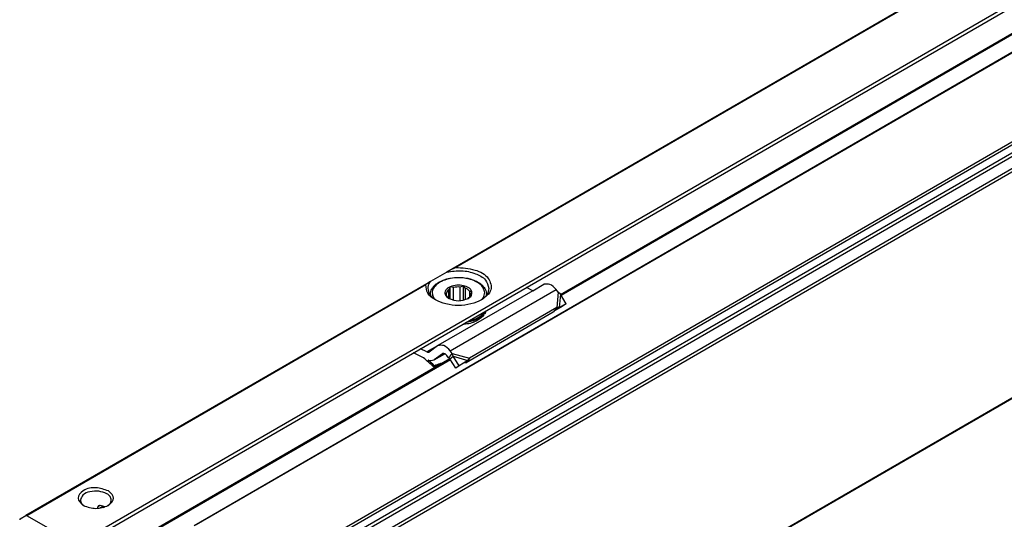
# Model space of a CAD drawing. Header units: millimetres. Extents: x -418 to 1575, y -634 to 914.
# Tile 25 of 49: x 643 to 748, y -578 to -524. Entities that reach past the tile are written whole.
import ezdxf

# ---------------------------------------------------------------- set-up
doc = ezdxf.new("R2010")
doc.units = ezdxf.units.MM

# ---------------------------------------------------------------- blocks, each defined once
blk = doc.blocks.new('SOPORTE_SV2__27', base_point=(642.98, -609.21))
at = {"color": 3, "linetype": 'Continuous'}
for p, q in [((806.64, -483.06), (689.24, -551.01)), ((806.54, -483.19), (689.54, -550.9)), ((649.94, -579.93), (813.03, -485.55)), ((686.43, -552.64), (643.64, -577.4)), ((686.34, -552.76), (643.74, -577.41)), ((688.93, -559.81), (700.25, -553.26)), ((700.45, -553.52), (700.31, -555.19)), ((700.71, -553.75), (700.59, -555.16)), ((687.59, -559.27), (686.45, -559.92)), ((689.14, -560.07), (690.99, -560.58)), ((689.25, -560.39), (690.81, -560.82)), ((651.57, -576.33), (651.33, -576.46)), ((651.5, -576.61), (651.87, -576.4))]:
    blk.add_line(p, q, dxfattribs=at)
at = {"color": 7, "linetype": 'Continuous'}
for p, q in [((692.35, -555.78), (810.58, -487.35)), ((688.59, -551.39), (686.82, -552.41)), ((689.24, -551.01), (688.59, -551.39)), ((686.82, -552.41), (686.43, -552.64)), ((690.37, -552.85), (690.01, -552.99)), ((690.37, -554.39), (690.37, -552.85)), ((690.59, -553.13), (690.37, -552.85)), ((697.77, -553.38), (698.95, -552.69)), ((686.82, -553.78), (686.82, -553.85)), ((697.77, -553.38), (687.63, -559.24)), ((688.53, -553.66), (688.39, -553.74)), ((688.39, -553.74), (688.62, -554.02)), ((688.53, -553.91), (688.53, -553.66)), ((688.94, -552.96), (688.8, -553.27)), ((688.8, -554.21), (688.8, -553.27)), ((688.94, -554.28), (688.94, -552.96)), ((689.3, -553.05), (688.94, -552.96)), ((689.3, -554.4), (689.3, -553.05)), ((690.01, -554.45), (690.01, -552.99)), ((690.59, -554.33), (690.59, -553.13)), ((691.03, -554.02), (691.03, -553.46)), ((691.25, -553.51), (691.03, -553.46)), ((691.12, -553.82), (691.25, -553.51)), ((692.82, -553.78), (692.82, -553.85)), ((697.77, -553.38), (697.09, -553.04)), ((700.45, -553.52), (700.25, -553.26)), ((700.71, -553.75), (700.45, -553.52)), ((701.33, -554.77), (700.71, -553.75)), ((690.78, -554.25), (690.85, -554.21)), ((701.33, -554.77), (700.59, -555.16)), ((701.33, -554.77), (700.73, -555.17)), ((650.14, -580.21), (692.35, -555.78)), ((699.94, -555.67), (690.63, -561.07)), ((700.31, -555.19), (690.99, -560.58)), ((692.5, -555.91), (692.5, -556.08)), ((692.69, -555.65), (692.69, -555.81)), ((699.98, -555.63), (699.94, -555.67)), ((700.09, -555.48), (699.98, -555.63)), ((700.73, -555.17), (700.08, -555.52)), ((700.31, -555.19), (700.09, -555.48)), ((700.23, -555.4), (700.18, -555.43)), ((700.59, -555.16), (700.23, -555.4)), ((700.59, -555.16), (700.31, -555.19)), ((686.08, -560.56), (685.02, -560.02)), ((686.45, -559.92), (685.78, -559.59)), ((687.59, -559.27), (686.69, -559.93)), ((688.12, -560.11), (687.23, -560.77)), ((687.23, -560.77), (688.36, -560.11)), ((687.63, -559.24), (687.59, -559.27)), ((688.13, -560.1), (688.12, -560.11)), ((688.92, -560.36), (689.14, -560.07)), ((689.14, -560.07), (688.93, -559.81)), ((689.25, -560.39), (689.14, -560.07)), ((687.23, -560.77), (687.18, -560.8)), ((688.77, -560.55), (688.57, -560.29)), ((688.77, -560.55), (688.92, -560.36)), ((688.91, -560.64), (689.04, -560.54)), ((689.55, -561.64), (688.91, -560.64)), ((689.04, -560.54), (689.25, -560.39)), ((689.89, -561.39), (689.25, -560.39)), ((690.81, -560.82), (689.89, -561.39)), ((690.81, -560.82), (690.47, -561.07)), ((690.77, -560.87), (690.63, -561.07)), ((690.81, -560.82), (690.77, -560.87)), ((690.99, -560.58), (690.81, -560.82)), ((687.22, -561.39), (687.17, -561.52)), ((689.89, -561.39), (689.55, -561.64)), ((651.33, -576.63), (651.33, -576.46)), ((651.94, -576.52), (652.05, -576.46)), ((643.02, -577.76), (643.64, -577.4)), ((648.11, -579.93), (643.74, -577.41))]:
    blk.add_line(p, q, dxfattribs=at)
for centre, radius, start, end in [((689.82, -555.13), 2.15, 85.0143, 104.03), ((691.73, -555.28), 1.09, 330.9057, 346.8177), ((691.73, -555.11), 1.09, 330.9057, 335.5565), ((700.66, -556.16), 0.867, 123.5454, 142.3893), ((679.7, -568.88), 10.48, 44.5866, 52.547), ((679.22, -569.31), 11.26, 44.6858, 49.0416), ((651.46, -576.47), 0.13, 116.6564, 176.8143), ((651.52, -576.57), 0.244, 79.3694, 118.8701)]:
    blk.add_arc(centre, radius, start, end, dxfattribs=at)
for points, knots in [([(688.59, -551.39), (689.11, -551.31), (690.14, -551.16), (691.55, -551.47), (692.76, -552.07), (692.98, -552.81), (693.07, -553.13)], [0, 0, 0, 0, 1.56666, 3.08322, 4.339821, 5.304896, 5.304896, 5.304896, 5.304896]), ([(689.24, -551.01), (689.27, -551), (689.31, -550.97), (689.39, -550.94), (689.47, -550.91), (689.52, -550.91), (689.54, -550.9)], [0, 0, 0, 0, 0.070497, 0.1575631, 0.2564345, 0.3163294, 0.3163294, 0.3163294, 0.3163294]), ([(689.54, -550.9), (690.23, -550.94), (691.47, -551.01), (693.08, -551.79), (693.52, -553.46), (692.72, -554.05), (692.29, -554.36)], [0, 0, 0, 0, 2.067995, 3.743757, 4.979803, 6.435058, 6.435058, 6.435058, 6.435058]), ([(686.34, -552.76), (686.34, -552.75), (686.34, -552.72), (686.37, -552.69), (686.4, -552.66), (686.42, -552.64), (686.43, -552.64)], [0, 0, 0, 0, 0.0344146, 0.0826552, 0.1152544, 0.1619246, 0.1619246, 0.1619246, 0.1619246]), ([(687.36, -554.36), (687.03, -554.15), (686.45, -553.76), (686.37, -553.07), (686.34, -552.76)], [0, 0, 0, 0, 1.099459, 1.989812, 1.989812, 1.989812, 1.989812]), ([(686.57, -553.13), (686.59, -553), (686.61, -552.74), (686.75, -552.52), (686.82, -552.41)], [0, 0, 0, 0, 0.3702304, 0.7662165, 0.7662165, 0.7662165, 0.7662165]), ([(686.82, -553.78), (686.83, -553.67), (686.85, -553.48), (686.97, -553.2), (687.15, -552.92), (687.44, -552.65), (687.88, -552.37), (688.4, -552.16), (689.07, -552), (689.82, -551.93), (690.57, -552), (691.22, -552.15), (691.73, -552.35), (692.15, -552.61), (692.47, -552.89), (692.68, -553.18), (692.8, -553.49), (692.82, -553.69), (692.82, -553.78)], [0, 0, 0, 0, 0.327827, 0.579447, 0.882575, 1.326849, 1.75369, 2.45675, 2.982235, 3.842065, 4.701896, 5.227381, 5.817247, 6.357375, 6.690451, 7.104664, 7.401228, 7.684226, 7.684226, 7.684226, 7.684226]), ([(690.37, -552.85), (690.13, -552.81), (689.64, -552.73), (689.18, -552.88), (688.95, -552.95)], [0, 0, 0, 0, 0.73051, 1.44691, 1.44691, 1.44691, 1.44691]), ([(691.25, -553.51), (691.23, -553.43), (691.16, -553.25), (690.93, -553.06), (690.66, -552.92), (690.47, -552.87), (690.37, -552.85)], [0, 0, 0, 0, 0.25497, 0.568479, 0.855657, 1.160268, 1.160268, 1.160268, 1.160268]), ([(700.25, -553.26), (700.04, -553.02), (699.69, -552.61), (699.16, -552.67), (698.95, -552.69)], [0, 0, 0, 0, 0.879341, 1.502415, 1.502415, 1.502415, 1.502415]), ([(687.36, -554.36), (687.13, -554.19), (686.72, -553.87), (686.62, -553.36), (686.57, -553.13)], [0, 0, 0, 0, 0.818649, 1.506294, 1.506294, 1.506294, 1.506294]), ([(688.95, -552.95), (688.85, -553), (688.66, -553.09), (688.45, -553.31), (688.38, -553.51), (688.37, -553.65), (688.39, -553.71), (688.39, -553.74)], [0, 0, 0, 0, 0.33574, 0.619983, 0.868795, 0.956908, 1.043796, 1.043796, 1.043796, 1.043796]), ([(688.39, -553.74), (688.43, -553.83), (688.52, -554.03), (688.7, -554.15), (688.8, -554.21)], [0, 0, 0, 0, 0.2912348, 0.6416786, 0.6416786, 0.6416786, 0.6416786]), ([(688.8, -553.27), (688.73, -553.33), (688.61, -553.43), (688.56, -553.59), (688.53, -553.66)], [0, 0, 0, 0, 0.2557517, 0.4766224, 0.4766224, 0.4766224, 0.4766224]), ([(691.03, -553.46), (690.97, -553.39), (690.85, -553.25), (690.68, -553.17), (690.59, -553.13)], [0, 0, 0, 0, 0.2547805, 0.5512749, 0.5512749, 0.5512749, 0.5512749]), ([(690.85, -554.21), (690.99, -554.12), (691.25, -553.95), (691.25, -553.64), (691.25, -553.51)], [0, 0, 0, 0, 0.4813127, 0.8605475, 0.8605475, 0.8605475, 0.8605475]), ([(690.85, -554.21), (690.91, -554.15), (691.04, -554.05), (691.09, -553.89), (691.12, -553.82)], [0, 0, 0, 0, 0.2613993, 0.4832661, 0.4832661, 0.4832661, 0.4832661]), ([(693.07, -553.13), (693.03, -553.36), (692.93, -553.87), (692.51, -554.19), (692.29, -554.36)], [0, 0, 0, 0, 0.687645, 1.506294, 1.506294, 1.506294, 1.506294]), ([(692.29, -554.36), (691.92, -554.53), (691.14, -554.88), (689.82, -554.99), (688.51, -554.88), (687.73, -554.53), (687.36, -554.36)], [0, 0, 0, 0, 1.213054, 2.555157, 3.897261, 5.110315, 5.110315, 5.110315, 5.110315]), ([(688.62, -554.02), (688.64, -554.05), (688.7, -554.12), (688.77, -554.18), (688.8, -554.21)], [0, 0, 0, 0, 0.128614, 0.2683801, 0.2683801, 0.2683801, 0.2683801]), ([(692.5, -555.91), (692.24, -556.13), (691.68, -556.59), (690.97, -556.73), (690.59, -556.8)], [0, 0, 0, 0, 0.983543, 2.137266, 2.137266, 2.137266, 2.137266]), ([(690.9, -556.62), (691.25, -556.53), (691.91, -556.35), (692.38, -555.88), (692.6, -555.66)], [0, 0, 0, 0, 1.078891, 1.987134, 1.987134, 1.987134, 1.987134]), ([(692.5, -555.91), (692.48, -555.91), (692.45, -555.9), (692.43, -555.89), (692.42, -555.88)], [0, 0, 0, 0, 0.0471094, 0.08958151, 0.08958151, 0.08958151, 0.08958151]), ([(692.47, -555.82), (692.5, -555.81), (692.58, -555.79), (692.65, -555.8), (692.69, -555.81)], [0, 0, 0, 0, 0.1050361, 0.219225, 0.219225, 0.219225, 0.219225]), ([(692.6, -555.66), (692.61, -555.65), (692.61, -555.64), (692.62, -555.63), (692.63, -555.62)], [0, 0, 0, 0, 0.02094351, 0.04175739, 0.04175739, 0.04175739, 0.04175739]), ([(692.62, -555.64), (692.63, -555.64), (692.65, -555.64), (692.67, -555.64), (692.69, -555.65)], [0, 0, 0, 0, 0.03432761, 0.06951639, 0.06951639, 0.06951639, 0.06951639]), ([(692.5, -556.08), (692.19, -556.32), (691.53, -556.84), (690.69, -556.95), (690.24, -557.01)], [0, 0, 0, 0, 1.137278, 2.487737, 2.487737, 2.487737, 2.487737]), ([(688.93, -559.81), (688.73, -559.57), (688.38, -559.16), (687.85, -559.21), (687.63, -559.24)], [0, 0, 0, 0, 0.879341, 1.502415, 1.502415, 1.502415, 1.502415]), ([(686.45, -559.92), (686.49, -559.94), (686.57, -559.97), (686.64, -559.95), (686.68, -559.94)], [0, 0, 0, 0, 0.1279345, 0.2345827, 0.2345827, 0.2345827, 0.2345827]), ([(688.57, -560.29), (688.5, -560.21), (688.38, -560.08), (688.21, -560.09), (688.13, -560.1)], [0, 0, 0, 0, 0.2931137, 0.500805, 0.500805, 0.500805, 0.500805]), ([(687.18, -560.8), (687.09, -560.84), (686.9, -560.91), (686.7, -560.84), (686.6, -560.81)], [0, 0, 0, 0, 0.2772697, 0.5991556, 0.5991556, 0.5991556, 0.5991556]), ([(687.99, -561.15), (687.96, -561.15), (687.92, -561.17), (687.77, -561.22), (687.53, -561.29), (687.32, -561.36), (687.22, -561.39)], [0, 0, 0, 0, 0.0741932, 0.1484141, 0.4776273, 0.8073878, 0.8073878, 0.8073878, 0.8073878]), ([(688.91, -560.64), (688.9, -560.63), (688.88, -560.62), (688.84, -560.59), (688.81, -560.57), (688.78, -560.56), (688.77, -560.55)], [0, 0, 0, 0, 0.0408745, 0.0819997, 0.1230501, 0.1643534, 0.1643534, 0.1643534, 0.1643534]), ([(690.63, -561.07), (690.61, -561.07), (690.59, -561.07), (690.55, -561.07), (690.51, -561.07), (690.49, -561.07), (690.47, -561.07)], [0, 0, 0, 0, 0.0375867, 0.075416, 0.1136324, 0.152093, 0.152093, 0.152093, 0.152093]), ([(687.17, -561.52), (687.24, -561.5), (687.37, -561.45), (687.51, -561.41), (687.57, -561.39)], [0, 0, 0, 0, 0.2124643, 0.4247161, 0.4247161, 0.4247161, 0.4247161]), ([(652.45, -574.76), (652.01, -574.61), (651.12, -574.33), (649.86, -574.52), (648.94, -575.57), (649.49, -576.07), (649.77, -576.32)], [0, 0, 0, 0, 1.383236, 2.765803, 3.721655, 4.680409, 4.680409, 4.680409, 4.680409]), ([(652.28, -575.06), (652, -574.95), (651.42, -574.73), (650.53, -574.81), (649.71, -575.08), (649.53, -575.54), (649.46, -575.74)], [0, 0, 0, 0, 0.884332, 1.839193, 2.658943, 3.257962, 3.257962, 3.257962, 3.257962]), ([(652.45, -576.32), (652.73, -576.06), (653.29, -575.54), (652.73, -575.02), (652.45, -574.76)], [0, 0, 0, 0, 0.959582, 1.917227, 1.917227, 1.917227, 1.917227]), ([(649.46, -575.74), (649.48, -575.86), (649.54, -576.12), (649.75, -576.28), (649.87, -576.37)], [0, 0, 0, 0, 0.3515742, 0.7707547, 0.7707547, 0.7707547, 0.7707547]), ([(652.76, -575.74), (652.73, -575.61), (652.67, -575.32), (652.42, -575.15), (652.28, -575.06)], [0, 0, 0, 0, 0.3864353, 0.8596324, 0.8596324, 0.8596324, 0.8596324]), ([(652.35, -576.37), (652.47, -576.28), (652.68, -576.12), (652.74, -575.86), (652.76, -575.74)], [0, 0, 0, 0, 0.4191805, 0.7707547, 0.7707547, 0.7707547, 0.7707547]), ([(652.09, -576.48), (652.01, -576.45), (651.84, -576.38), (651.66, -576.35), (651.57, -576.33)], [0, 0, 0, 0, 0.262115, 0.5445453, 0.5445453, 0.5445453, 0.5445453]), ([(643.02, -577.76), (643.01, -577.77), (642.98, -577.79), (642.98, -577.83), (642.98, -577.85)], [0, 0, 0, 0, 0.0467462, 0.1038515, 0.1038515, 0.1038515, 0.1038515]), ([(643.74, -577.41), (643.73, -577.4), (643.69, -577.38), (643.66, -577.4), (643.64, -577.4)], [0, 0, 0, 0, 0.0573272, 0.1040441, 0.1040441, 0.1040441, 0.1040441])]:
    blk.add_open_spline(points, degree=3, knots=knots, dxfattribs=at)
at = {"color": 3, "linetype": 'Continuous'}
for points, knots in [([(692.42, -554.23), (692.5, -554.07), (692.67, -553.75), (692.57, -553.19), (692.2, -552.71), (691.53, -552.29), (690.58, -552.01), (689.46, -551.97), (688.46, -552.16), (687.7, -552.52), (687.22, -552.95), (686.98, -553.48), (687.05, -553.9), (687.18, -554.16), (687.25, -554.26), (687.29, -554.3)], [0, 0, 0, 0, 0.538476, 1.043274, 1.613531, 2.309922, 3.391839, 4.538568, 5.665469, 6.414856, 7.034698, 7.561693, 8.077956, 8.251383, 8.431256, 8.431256, 8.431256, 8.431256]), ([(686.82, -553.78), (686.82, -553.79), (686.83, -553.82), (686.82, -553.84), (686.82, -553.85)], [0, 0, 0, 0, 0.03705251, 0.0710663, 0.0710663, 0.0710663, 0.0710663]), ([(692.82, -553.85), (692.82, -553.84), (692.82, -553.82), (692.82, -553.79), (692.82, -553.78)], [0, 0, 0, 0, 0.03405566, 0.07106634, 0.07106634, 0.07106634, 0.07106634]), ([(692.36, -554.3), (692.37, -554.29), (692.39, -554.27), (692.41, -554.24), (692.42, -554.23)], [0, 0, 0, 0, 0.04691997, 0.09338916, 0.09338916, 0.09338916, 0.09338916])]:
    blk.add_open_spline(points, degree=3, knots=knots, dxfattribs=at)
at = {"color": 7, "linetype": 'Continuous'}
for points in [[(688.8, -554.21), (689.14, -554.33), (689.82, -554.58), (690.51, -554.33), (690.85, -554.21)], [(686.68, -559.94), (686.68, -559.94), (686.69, -559.93), (686.69, -559.93), (686.69, -559.93)], [(649.77, -576.32), (650.22, -576.47), (651.11, -576.79), (652, -576.47), (652.45, -576.32)]]:
    blk.add_open_spline(points, degree=3, dxfattribs=at)
blk = doc.blocks.new('REGLA_SV2-870__28', base_point=(650.61, -614.37))
at = {"color": 7, "linetype": 'Continuous'}
for p, q in [((1332.26, -190.31), (661.59, -578.48)), ((1350.04, -216.98), (664.86, -613.55)), ((700.73, -553.77), (809.1, -491.05)), ((652.21, -581.85), (688.89, -560.62))]:
    blk.add_line(p, q, dxfattribs=at)
at = {"color": 3, "linetype": 'Continuous'}
for p, q in [((1332.22, -190.4), (661.83, -578.4)), ((1347.96, -191.94), (662.78, -588.51)), ((662.97, -588.77), (1348.15, -192.2)), ((664.71, -589.05), (1349.9, -192.48)), ((664.9, -589.31), (1350.09, -192.74)), ((1340.77, -195.27), (669.97, -583.52)), ((1340.42, -195.15), (670.04, -583.15)), ((1350.09, -216.89), (664.9, -613.45)), ((700.79, -553.87), (809.17, -491.14)), ((652.36, -581.9), (688.96, -560.72))]:
    blk.add_line(p, q, dxfattribs=at)
blk = doc.blocks.new('REGLA_SV2-870mm__29', base_point=(642.98, -634.13))
for name, p in [('SOPORTE_SV2__27', (642.98, -609.21)), ('REGLA_SV2-870__28', (650.61, -614.37))]:
    blk.add_blockref(name, p)
blk = doc.blocks.new('Iso2', base_point=(714.75, -569.8))
blk.add_blockref('REGLA_SV2-870mm__29', (642.98, -634.13))

msp = doc.modelspace()

# ---------------------------------------------------------------- block references
msp.add_blockref('Iso2', (714.75, -569.8))

doc.saveas('drawing.dxf')
